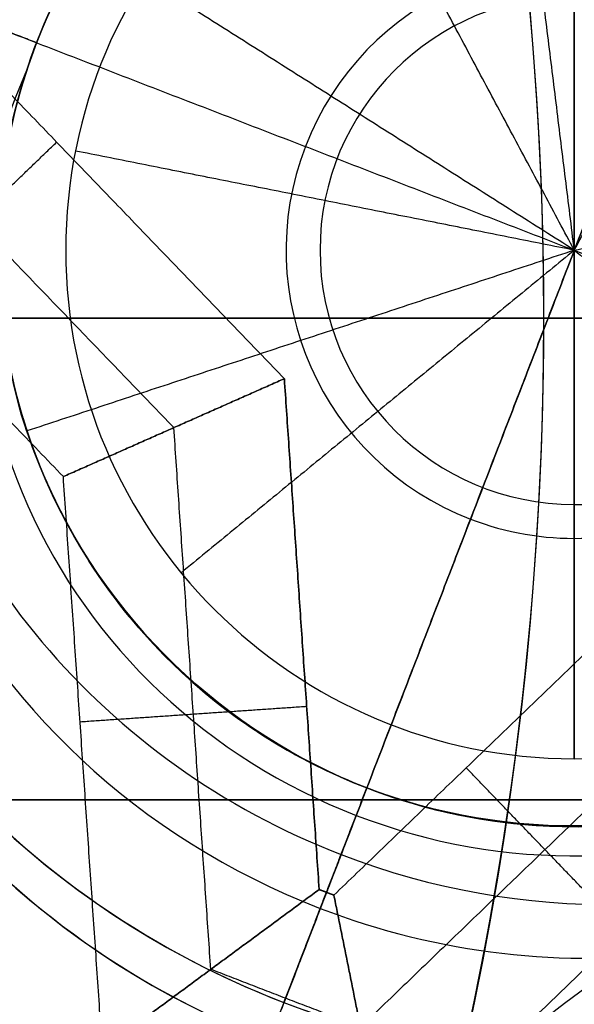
# Model space of a CAD drawing. Header units: millimetres. Extents: x -5.9 to 8.2, y -1.3 to -0.5.
# Tile 87 of 107: x 7.10098 to 7.10916, y -0.8684 to -0.85388. Entities that reach past the tile are written whole.
import ezdxf

# ---------------------------------------------------------------- set-up
doc = ezdxf.new("R2010")
doc.units = ezdxf.units.MM
doc.header["$MEASUREMENT"] = 0
for name, color, linetype, true_color in [('IGES level 1', 7, 'Continuous', 0xffffff), ('IGES level 15', 7, 'Continuous', 0xffffff), ('IGES level 26', 7, 'Continuous', 0xcbd2ef), ('IGES level 3', 7, 'Continuous', 0xffffff), ('IGES level 47', 7, 'Continuous', 0xffffff), ('IGES level 5', 7, 'Continuous', 0xffffff), ('IGES level 55', 7, 'Continuous', 0xffffff), ('IGES level 57', 7, 'Continuous', 0xffffff)]:
    doc.layers.add(name, color=color, linetype=linetype, true_color=true_color)

msp = doc.modelspace()

# ---------------------------------------------------------------- linework, layer by layer
at = {"layer": 'IGES level 1'}
for centre, radius, start, end in [((7.134160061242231, -0.8582795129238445, -10.16994323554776), 0.07600000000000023, 90, 270), ((7.134160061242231, -0.8582795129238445, -10.14974041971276), 0.07599999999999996, 90.0000000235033, 269.9999999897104), ((7.134160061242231, -0.8582795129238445, -10.16994323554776), 0.07600000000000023, 90, 270), ((7.109160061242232, -0.8572795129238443, -10.26994323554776), 0.007500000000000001, 90, 270), ((7.109160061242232, -0.8572795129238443, -10.16994323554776), 0.007500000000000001, 90, 270), ((7.109160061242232, -0.8572795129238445, -10.21994323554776), 0.007499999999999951, 90.00000002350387, 269.9999999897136), ((7.109160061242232, -0.8572795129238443, -10.26994323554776), 0.007500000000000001, 90, 270), ((7.109160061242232, -0.8572795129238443, -10.16994323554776), 0.007500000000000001, 90, 270), ((7.109160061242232, -0.8572795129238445, -10.21994323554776), 0.007499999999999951, 270, 90.00000002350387), ((7.109160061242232, -0.8572795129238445, -10.27219646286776), 0.003750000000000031, 90.00000002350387, 270), ((7.109160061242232, -0.8572795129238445, -10.27219646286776), 0.003750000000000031, 270, 90.00000002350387)]:
    msp.add_arc(centre, radius, start, end, dxfattribs=at)
for knots in [[3, 3, 3, 3, 3.124999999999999, 3.124999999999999, 3.249999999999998, 3.249999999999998, 3.374999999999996, 3.374999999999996, 3.499999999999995, 3.499999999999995, 3.624999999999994, 3.624999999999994, 3.749999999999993, 3.749999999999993, 4, 4, 4, 4], [0, 0, 0, 0, 0.124999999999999, 0.124999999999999, 0.249999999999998, 0.249999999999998, 0.374999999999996, 0.374999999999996, 0.499999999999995, 0.499999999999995, 0.624999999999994, 0.624999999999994, 0.749999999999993, 0.749999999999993, 1, 1, 1, 1]]:
    msp.add_open_spline([(7.134160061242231, -0.9342795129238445, -10.14494593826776), (7.124017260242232, -0.9342795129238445, -10.14494593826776), (7.114078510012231, -0.9322493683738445, -10.14407996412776), (7.095730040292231, -0.9245964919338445, -10.14121392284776), (7.087371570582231, -0.9189680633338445, -10.13923729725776), (7.073493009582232, -0.9050958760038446, -10.13536655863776), (7.067846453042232, -0.8967026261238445, -10.13345205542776), (7.060220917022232, -0.8784496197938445, -10.13074914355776), (7.058171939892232, -0.8683908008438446, -10.12994774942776), (7.058148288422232, -0.8483475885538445, -10.12993876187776), (7.060135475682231, -0.8383511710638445, -10.13071814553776), (7.067848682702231, -0.8198142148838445, -10.13345355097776), (7.073446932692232, -0.8115141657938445, -10.13535306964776), (7.094345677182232, -0.7906101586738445, -10.14118365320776), (7.113870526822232, -0.7822795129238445, -10.14494593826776), (7.134160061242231, -0.7822795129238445, -10.14494593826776)], degree=3, knots=knots, dxfattribs=at)
for points in [[(7.109160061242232, -0.8497795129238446, -10.26994323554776), (7.109160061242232, -0.8535295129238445, -10.27219646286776), (7.109160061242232, -0.8572795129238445, -10.27444969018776)], [(7.109160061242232, -0.8572795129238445, -10.27444969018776), (7.109160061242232, -0.8535295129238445, -10.27219646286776), (7.109160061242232, -0.8497795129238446, -10.26994323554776)], [(7.109160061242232, -0.8572795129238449, -10.27444969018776), (7.107392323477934, -0.85397230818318, -10.27219646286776), (7.105624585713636, -0.8506651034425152, -10.26994323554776)], [(7.109160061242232, -0.8572795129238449, -10.27444969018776), (7.110927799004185, -0.8539723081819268, -10.27219646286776), (7.112695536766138, -0.8506651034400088, -10.26994323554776)], [(7.101804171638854, -0.8558163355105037, -10.26994323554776), (7.101804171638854, -0.8558163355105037, -10.21994323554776), (7.101804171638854, -0.8558163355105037, -10.16994323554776)], [(7.109160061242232, -0.8572795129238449, -10.27444969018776), (7.105482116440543, -0.8565479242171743, -10.27219646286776), (7.101804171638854, -0.8558163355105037, -10.26994323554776)], [(7.109160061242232, -0.857279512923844, -10.27444969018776), (7.112838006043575, -0.8565479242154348, -10.27219646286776), (7.116515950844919, -0.8558163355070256, -10.26994323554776)], [(7.109160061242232, -0.8572795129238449, -10.27444969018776), (7.106261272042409, -0.859658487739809, -10.27219646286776), (7.103362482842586, -0.8620374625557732, -10.26994323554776)], [(7.109160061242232, -0.8572795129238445, -10.27444969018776), (7.109160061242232, -0.8610295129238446, -10.27219646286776), (7.109160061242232, -0.8647795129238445, -10.26994323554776)], [(7.109160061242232, -0.8647795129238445, -10.26994323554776), (7.109160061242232, -0.8610295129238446, -10.27219646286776), (7.109160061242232, -0.8572795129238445, -10.27444969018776)], [(7.109160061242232, -0.8572795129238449, -10.27444969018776), (7.112058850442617, -0.8596584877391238, -10.27219646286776), (7.114957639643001, -0.8620374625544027, -10.26994323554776)], [(6.724160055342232, -0.8582795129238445, -10.34494323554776), (6.964160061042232, -0.8582795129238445, -10.34494323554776), (7.204160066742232, -0.8582795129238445, -10.34494323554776)], [(7.058160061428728, -0.8582795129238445, -10.16994323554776), (7.079942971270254, -0.8582795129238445, -10.16994323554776), (7.101725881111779, -0.8582795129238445, -10.16994323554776)], [(7.103362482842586, -0.8620374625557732, -10.26994323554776), (7.103362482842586, -0.8620374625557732, -10.21994323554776), (7.103362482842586, -0.8620374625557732, -10.16994323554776)], [(7.109160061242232, -0.8647795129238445, -10.26994323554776), (7.109160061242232, -0.8647795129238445, -10.21994323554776), (7.109160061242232, -0.8647795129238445, -10.16994323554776)], [(7.109160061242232, -0.8647795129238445, -10.16994323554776), (7.109160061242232, -0.8647795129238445, -10.21994323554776), (7.109160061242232, -0.8647795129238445, -10.26994323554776)]]:
    msp.add_open_spline(points, degree=2, dxfattribs=at)
at = {"layer": 'IGES level 15'}
for centre, radius, start, end in [((7.134160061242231, -0.8582795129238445, -10.15494323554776), 0.07299999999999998, 89.9999999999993, 269.9999999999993), ((7.134160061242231, -0.8582795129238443, -10.16994323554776), 0.07299999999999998, 90.00000000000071, 270.0000000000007), ((7.134160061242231, -0.8582795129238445, -10.16244323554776), 0.07300000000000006, 90, 270.0000000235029), ((7.134160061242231, -0.8582795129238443, -10.16994323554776), 0.07299999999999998, 90.00000000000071, 270.0000000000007), ((7.134160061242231, -0.8582795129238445, -10.15494323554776), 0.07299999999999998, 90.00000000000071, 270.0000000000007), ((7.109160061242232, -0.8578631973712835, -10.1549432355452), 0.03150000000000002, 90, 270), ((7.109160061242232, -0.8578631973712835, -10.1549432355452), 0.03150000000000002, 90, 270), ((7.109160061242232, -0.8578631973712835, -10.1549432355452), 0.03150000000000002, 270, 90), ((7.109160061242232, -0.8578631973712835, -10.1549432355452), 0.03150000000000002, 270, 90), ((7.109160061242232, -0.8578631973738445, -10.16219323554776), 0.02424999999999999, 90, 270.0000000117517), ((7.109160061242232, -0.8578631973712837, -10.1699432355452), 0.01700000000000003, 90, 270), ((7.109160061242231, -0.8578631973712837, -10.1694432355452), 0.01700000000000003, 90, 270), ((7.109160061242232, -0.8578631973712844, -10.16994323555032), 0.01700000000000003, 90, 270), ((7.109160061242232, -0.8578631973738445, -10.16969323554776), 0.01700000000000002, 90, 270.0000000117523), ((7.109160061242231, -0.8578631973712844, -10.16944323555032), 0.01700000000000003, 90, 270), ((7.109160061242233, -0.857863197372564, -10.16944323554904), 0.0169999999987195, 270, 90.00000000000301), ((7.109160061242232, -0.857863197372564, -10.16994323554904), 0.0169999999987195, 270, 90), ((7.109160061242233, -0.8578631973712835, -10.1694432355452), 0.01700000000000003, 270, 90), ((7.109160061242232, -0.8578631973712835, -10.1699432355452), 0.01700000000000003, 270, 90)]:
    msp.add_arc(centre, radius, start, end, dxfattribs=at)
at = {"layer": 'IGES level 26'}
for centre, radius, start, end in [((7.109160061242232, -0.8572795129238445, -10.15494323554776), 0.02350000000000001, 68.90064145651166, 248.9006414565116), ((7.109160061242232, -0.8572795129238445, -10.15494323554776), 0.0235, 68.90064145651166, 248.9006414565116), ((7.109160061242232, -0.8572795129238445, -10.15894323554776), 0.02350000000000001, 68.90064145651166, 248.9006414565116), ((7.109160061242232, -0.8572795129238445, -10.15694323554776), 0.02350000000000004, 68.90064148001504, 248.9006414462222), ((7.109160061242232, -0.8572795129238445, -10.15894323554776), 0.0235, 68.90064145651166, 248.9006414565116), ((7.109160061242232, -0.8572795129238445, -10.15894323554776), 0.0235, 248.9006414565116, 68.90064145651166), ((7.109160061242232, -0.8572795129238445, -10.15894323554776), 0.0235, 248.9006414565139, 68.90064145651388), ((7.109160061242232, -0.8572795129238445, -10.15494323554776), 0.0235, 248.9006414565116, 68.90064145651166), ((7.109160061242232, -0.8572795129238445, -10.15694323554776), 0.02350000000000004, 248.9006414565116, 68.90064148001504), ((7.109160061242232, -0.8572795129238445, -10.15494323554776), 0.0235, 248.9006414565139, 68.90064145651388), ((7.109160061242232, -0.8572795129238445, -10.16444323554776), 0.01800000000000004, 68.90064148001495, 248.9006414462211), ((7.109160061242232, -0.8572795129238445, -10.16444323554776), 0.01800000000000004, 248.9006414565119, 68.90064148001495), ((7.109160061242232, -0.8572795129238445, -10.16994323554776), 0.0125, 68.90064145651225, 248.9006414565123), ((7.109160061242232, -0.8572795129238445, -10.16994323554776), 0.0125, 68.90064145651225, 248.9006414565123), ((7.109160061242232, -0.8572795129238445, -10.19494323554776), 0.0125, 68.90064145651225, 248.9006414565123), ((7.109160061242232, -0.8572795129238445, -10.18244323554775), 0.01250000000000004, 68.90064148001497, 248.9006414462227), ((7.109160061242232, -0.8572795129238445, -10.19494323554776), 0.0125, 68.90064145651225, 248.9006414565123), ((7.109160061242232, -0.8572795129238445, -10.19494323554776), 0.0125, 248.9006414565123, 68.90064145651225), ((7.109160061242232, -0.8572795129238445, -10.16994323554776), 0.0125, 248.9006414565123, 68.90064145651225), ((7.109160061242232, -0.8572795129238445, -10.18244323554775), 0.01250000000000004, 248.9006414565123, 68.90064148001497), ((7.109160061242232, -0.8572795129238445, -10.16994323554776), 0.0125, 248.9006414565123, 68.90064145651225), ((7.109160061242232, -0.8572795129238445, -10.19494323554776), 0.0125, 248.9006414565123, 68.90064145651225), ((7.109160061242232, -0.8572795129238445, -10.22994323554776), 0.008500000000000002, 68.90064145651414, 248.9006414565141), ((7.109160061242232, -0.8572795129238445, -10.21694323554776), 0.008499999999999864, 68.90064148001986, 248.900641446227), ((7.109160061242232, -0.8572795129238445, -10.20594323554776), 0.008499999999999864, 68.90064148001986, 248.900641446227), ((7.109160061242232, -0.8572795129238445, -10.19494323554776), 0.008500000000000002, 68.90064145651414, 248.9006414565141), ((7.109160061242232, -0.8572795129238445, -10.19494323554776), 0.0085, 68.90064145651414, 248.9006414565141), ((7.109160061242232, -0.8572795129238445, -10.22994323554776), 0.0085, 68.90064145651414, 248.9006414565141), ((7.109160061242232, -0.8572795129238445, -10.19763914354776), 0.008499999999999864, 68.90064148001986, 157.4717429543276), ((7.109160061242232, -0.8572795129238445, -10.22994323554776), 0.0085, 248.9006414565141, 68.90064145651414), ((7.109160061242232, -0.8572795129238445, -10.19494323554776), 0.0085, 248.9006414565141, 68.90064145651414), ((7.109160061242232, -0.8572795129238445, -10.20594323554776), 0.008499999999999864, 248.9006414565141, 68.90064147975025), ((7.109160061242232, -0.8572795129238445, -10.21694323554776), 0.008499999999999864, 248.9006414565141, 68.90064147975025), ((7.109160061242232, -0.8572795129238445, -10.22994323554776), 0.0085, 248.9006414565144, 68.9006414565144), ((7.109160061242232, -0.8572795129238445, -10.19494323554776), 0.0085, 248.9006414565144, 68.9006414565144), ((7.109160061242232, -0.8572795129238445, -10.22624132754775), 0.008499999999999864, 131.1870772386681, 248.900641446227), ((7.109160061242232, -0.8572795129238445, -10.24244323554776), 0.004250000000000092, 68.90064148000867, 248.9006414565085), ((7.109160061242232, -0.8572795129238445, -10.22624132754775), 0.008499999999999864, 248.9006414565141, 8.283877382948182), ((7.109160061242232, -0.8572795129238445, -10.24244323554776), 0.004250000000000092, 248.9006414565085, 338.9006414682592)]:
    msp.add_arc(centre, radius, start, end, dxfattribs=at)
at = {"layer": 'IGES level 26', "extrusion": (0.1108111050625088, 0.2871832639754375, 0.9514445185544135)}
for centre in [(-6.941153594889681, -4.813870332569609, -9.163578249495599), (-6.941153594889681, -4.817256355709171, -9.174044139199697), (-6.941153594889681, -4.820642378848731, -9.184510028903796)]:
    msp.add_arc(centre, 0.0125, 270.0000000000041, 90, dxfattribs=at)
at = {"layer": 'IGES level 26', "extrusion": (0.1108111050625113, 0.2871832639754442, 0.9514445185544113)}
for centre, radius, start, end in [((-6.941153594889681, -4.8206423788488, -9.184510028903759), 0.0125, 270, 90.00000000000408), ((-6.941153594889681, -4.817256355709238, -9.174044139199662), 0.0125, 270, 90.00000000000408), ((-6.941153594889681, -4.813870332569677, -9.163578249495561), 0.0125, 270, 90.00000000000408), ((-6.941153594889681, -4.813870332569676, -9.163578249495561), 0.01250000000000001, 90.00000000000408, 270), ((-6.941153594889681, -4.817256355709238, -9.174044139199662), 0.01250000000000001, 90.00000000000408, 270), ((-6.941153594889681, -4.8206423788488, -9.184510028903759), 0.01250000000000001, 90.00000000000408, 270)]:
    msp.add_arc(centre, radius, start, end, dxfattribs=at)
at = {"layer": 'IGES level 26', "extrusion": (0.1108111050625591, 0.287183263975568, 0.9514445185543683)}
for start, end in [(270.000000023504, 89.99999998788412), (90.00000000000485, 270.0000000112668)]:
    msp.add_arc((-6.941153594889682, -4.820642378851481, -9.185893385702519), 0.01048784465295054, start, end, dxfattribs=at)
at = {"layer": 'IGES level 26', "extrusion": (0.1108111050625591, 0.287183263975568, 0.9514445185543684)}
for start, end in [(270.000000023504, 89.99999998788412), (90.00000000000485, 270.0000000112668)]:
    msp.add_arc((-6.941153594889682, -4.817256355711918, -9.175427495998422), 0.0104878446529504, start, end, dxfattribs=at)
at = {"layer": 'IGES level 26', "extrusion": (0.1108111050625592, 0.287183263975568, 0.9514445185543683)}
for start, end in [(270.000000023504, 89.99999998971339), (90.00000000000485, 270.0000000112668)]:
    msp.add_arc((-6.941153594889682, -4.813870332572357, -9.164961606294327), 0.0104878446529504, start, end, dxfattribs=at)
at = {"layer": 'IGES level 26', "extrusion": (0.110811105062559, 0.287183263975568, 0.9514445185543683)}
for centre, radius, start, end in [((-6.941153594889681, -4.813870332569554, -9.16219489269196), 0.01048784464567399, 269.9999999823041, 90), ((-6.941153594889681, -4.817256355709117, -9.172660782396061), 0.0104878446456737, 269.9999999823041, 90), ((-6.941153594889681, -4.82064237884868, -9.183126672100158), 0.01048784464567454, 269.9999999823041, 90), ((-6.941153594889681, -4.82064237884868, -9.183126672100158), 0.01048784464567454, 90.00000001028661, 269.999999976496), ((-6.941153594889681, -4.817256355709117, -9.172660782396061), 0.0104878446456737, 90.00000001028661, 269.999999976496), ((-6.941153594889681, -4.813870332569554, -9.16219489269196), 0.01048784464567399, 90.00000001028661, 269.999999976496)]:
    msp.add_arc(centre, radius, start, end, dxfattribs=at)
at = {"layer": 'IGES level 26', "extrusion": (0.1108111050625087, 0.2871832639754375, 0.9514445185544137)}
for centre in [(-6.94115359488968, -4.820642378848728, -9.184510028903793), (-6.94115359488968, -4.817256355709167, -9.174044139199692), (-6.94115359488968, -4.813870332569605, -9.163578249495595)]:
    msp.add_arc(centre, 0.0125, 90, 270.0000000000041, dxfattribs=at)
at = {"layer": 'IGES level 26', "extrusion": (0.1108111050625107, 0.2871832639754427, 0.9514445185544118)}
msp.add_arc((-6.941153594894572, -4.820642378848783, -9.187260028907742), 0.008500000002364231, 357.0747289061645, 90, dxfattribs=at)
at = {"layer": 'IGES level 26', "extrusion": (0.1108111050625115, 0.2871832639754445, 0.951444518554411)}
for centre, start in [((-6.94115359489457, -4.817256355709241, -9.176794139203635), 357.0747289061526), ((-6.94115359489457, -4.81387033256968, -9.166328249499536), 357.0747289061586)]:
    msp.add_arc(centre, 0.008500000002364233, start, 90, dxfattribs=at)
at = {"layer": 'IGES level 26', "extrusion": (0.1108104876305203, 0.2871816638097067, 0.9514450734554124)}
msp.add_arc((-6.941153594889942, -4.820625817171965, -9.187268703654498), 0.00850000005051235, 357.0747427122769, 89.99999998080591, dxfattribs=at)
at = {"layer": 'IGES level 26', "extrusion": (0.1108104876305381, 0.2871816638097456, 0.9514450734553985)}
msp.add_arc((-6.941153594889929, -4.817239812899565, -9.176802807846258), 0.008500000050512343, 357.0747427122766, 89.99999998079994, dxfattribs=at)
at = {"layer": 'IGES level 26', "extrusion": (0.1108104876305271, 0.2871816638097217, 0.951445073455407)}
msp.add_arc((-6.94115359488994, -4.813853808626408, -9.166336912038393), 0.008500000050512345, 357.0747427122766, 89.99999998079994, dxfattribs=at)
at = {"layer": 'IGES level 26', "extrusion": (0.1108104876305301, 0.2871816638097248, 0.9514450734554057)}
msp.add_arc((-6.941153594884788, -4.813853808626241, -9.166336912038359), 0.008500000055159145, 90, 182.9252572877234, dxfattribs=at)
at = {"layer": 'IGES level 26', "extrusion": (0.1108104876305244, 0.2871816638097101, 0.951445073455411)}
msp.add_arc((-6.941153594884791, -4.81723981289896, -9.17680280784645), 0.008500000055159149, 90, 182.9252572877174, dxfattribs=at)
at = {"layer": 'IGES level 26', "extrusion": (0.1108104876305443, 0.2871816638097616, 0.9514450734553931)}
msp.add_arc((-6.941153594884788, -4.820625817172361, -9.187268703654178), 0.008500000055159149, 90, 182.9252572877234, dxfattribs=at)
at = {"layer": 'IGES level 26', "extrusion": (0.1108111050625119, 0.2871832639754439, 0.9514445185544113)}
msp.add_arc((-6.941153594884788, -4.82064237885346, -9.18726002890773), 0.008500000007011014, 90.00000006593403, 182.9252711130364, dxfattribs=at)
at = {"layer": 'IGES level 26', "extrusion": (0.1108111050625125, 0.2871832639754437, 0.9514445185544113)}
msp.add_arc((-6.941153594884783, -4.817256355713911, -9.176794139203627), 0.008500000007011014, 90.00000006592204, 182.9252711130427, dxfattribs=at)
at = {"layer": 'IGES level 26', "extrusion": (0.1108111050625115, 0.287183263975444, 0.9514445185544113)}
msp.add_arc((-6.941153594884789, -4.813870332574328, -9.166328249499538), 0.008500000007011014, 90.00000006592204, 182.925271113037, dxfattribs=at)
at = {"layer": 'IGES level 26'}
for points in [[(7.11281415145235, -0.8478094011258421, -10.16744323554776), (7.109160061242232, -0.8572795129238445, -10.16744323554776), (7.105505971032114, -0.8667496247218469, -10.16744323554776)], [(7.109160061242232, -0.8572795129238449, -10.25494323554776), (7.108640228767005, -0.853061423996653, -10.24244323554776), (7.108120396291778, -0.8488433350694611, -10.22994323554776)], [(7.109160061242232, -0.8572795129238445, -10.25494323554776), (7.110690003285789, -0.8533144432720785, -10.24244323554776), (7.112219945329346, -0.8493493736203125, -10.22994323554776)], [(7.112219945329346, -0.8493493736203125, -10.22994323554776), (7.110690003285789, -0.8533144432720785, -10.24244323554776), (7.109160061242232, -0.8572795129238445, -10.25494323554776)], [(7.101229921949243, -0.854219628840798, -10.19494323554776), (7.099364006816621, -0.8534996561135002, -10.19494323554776), (7.097498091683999, -0.8527796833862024, -10.19494323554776)], [(7.109160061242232, -0.8572795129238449, -10.25494323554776), (7.1055696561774, -0.8550054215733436, -10.24244323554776), (7.101979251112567, -0.8527313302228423, -10.22994323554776)], [(7.09968994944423, -0.8536254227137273, -10.16744323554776), (7.109160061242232, -0.8572795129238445, -10.16744323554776), (7.118630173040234, -0.8609336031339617, -10.16744323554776)], [(7.09964811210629, -0.8537338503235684, -10.16744323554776), (7.102266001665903, -0.856454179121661, -10.16744323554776), (7.104883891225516, -0.8591745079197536, -10.16744323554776)], [(7.104883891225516, -0.8591745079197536, -10.16744323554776), (7.102266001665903, -0.856454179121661, -10.16744323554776), (7.09964811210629, -0.8537338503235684, -10.16744323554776)], [(7.103254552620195, -0.859896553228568, -10.16119323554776), (7.100478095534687, -0.8570114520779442, -10.16119323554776), (7.097701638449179, -0.8541263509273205, -10.16119323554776)], [(7.101625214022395, -0.8606185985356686, -10.15494323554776), (7.098690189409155, -0.8575687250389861, -10.15494323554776), (7.095755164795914, -0.8545188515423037, -10.15494323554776)], [(7.101625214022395, -0.8606185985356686, -10.15494323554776), (7.098690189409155, -0.8575687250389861, -10.15494323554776), (7.095755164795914, -0.8545188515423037, -10.15494323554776)], [(7.099112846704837, -0.8580079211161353, -10.15494323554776), (7.100319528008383, -0.8568466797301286, -10.16119323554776), (7.101526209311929, -0.8556854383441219, -10.16744323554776)], [(7.109160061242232, -0.8572795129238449, -10.25494323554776), (7.105124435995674, -0.8586122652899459, -10.24244323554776), (7.101088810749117, -0.859945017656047, -10.22994323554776)], [(7.106100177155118, -0.8652096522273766, -10.22994323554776), (7.107630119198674, -0.8612445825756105, -10.24244323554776), (7.109160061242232, -0.8572795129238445, -10.25494323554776)], [(7.109160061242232, -0.8572795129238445, -10.25494323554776), (7.107630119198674, -0.8612445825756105, -10.24244323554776), (7.106100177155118, -0.8652096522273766, -10.22994323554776)], [(7.104883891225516, -0.8591745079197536, -10.16744323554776), (7.103254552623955, -0.8598965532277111, -10.16119323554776), (7.101625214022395, -0.8606185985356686, -10.15494323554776)], [(7.101625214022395, -0.8606185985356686, -10.15494323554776), (7.103254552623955, -0.8598965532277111, -10.16119323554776), (7.104883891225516, -0.8591745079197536, -10.16744323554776)], [(7.104883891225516, -0.8591745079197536, -10.16744323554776), (7.105140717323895, -0.86294114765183, -10.16744323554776), (7.105397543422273, -0.8667077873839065, -10.16744323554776)], [(7.105397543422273, -0.8667077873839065, -10.16744323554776), (7.105140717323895, -0.86294114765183, -10.16744323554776), (7.104883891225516, -0.8591745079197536, -10.16744323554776)], [(7.101088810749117, -0.859945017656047, -10.22994323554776), (7.101088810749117, -0.859945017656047, -10.22676626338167), (7.101088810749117, -0.859945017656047, -10.22358929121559)], [(7.101088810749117, -0.859945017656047, -10.2182997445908), (7.101088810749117, -0.859945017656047, -10.21544451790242), (7.101088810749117, -0.859945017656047, -10.21258929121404)], [(7.101088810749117, -0.859945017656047, -10.2072997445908), (7.101088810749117, -0.859945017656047, -10.20444451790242), (7.101088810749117, -0.859945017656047, -10.20158929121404)], [(7.101088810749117, -0.859945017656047, -10.1962997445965), (7.101088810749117, -0.859945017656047, -10.19562149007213), (7.101088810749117, -0.859945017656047, -10.19494323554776)], [(7.103799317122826, -0.8678861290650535, -10.16119323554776), (7.103526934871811, -0.863891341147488, -10.16119323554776), (7.103254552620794, -0.8598965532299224, -10.16119323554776)], [(7.102201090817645, -0.8690644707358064, -10.15494323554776), (7.101913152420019, -0.8648415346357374, -10.15494323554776), (7.101625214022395, -0.8606185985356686, -10.15494323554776)], [(7.102201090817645, -0.8690644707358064, -10.15494323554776), (7.101913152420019, -0.8648415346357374, -10.15494323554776), (7.101625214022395, -0.8606185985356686, -10.15494323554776)], [(7.105614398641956, -0.8667914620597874, -10.16744323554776), (7.108334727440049, -0.8641735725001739, -10.16744323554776), (7.111055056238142, -0.8615556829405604, -10.16744323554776)], [(7.111055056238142, -0.8615556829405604, -10.16744323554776), (7.108334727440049, -0.8641735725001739, -10.16744323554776), (7.105614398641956, -0.8667914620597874, -10.16744323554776)], [(7.111777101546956, -0.8631850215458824, -10.16119323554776), (7.108892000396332, -0.8659614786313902, -10.16119323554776), (7.106006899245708, -0.868737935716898, -10.16119323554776)], [(7.101871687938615, -0.8642334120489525, -10.15494323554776), (7.103542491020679, -0.8641194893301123, -10.16119323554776), (7.105213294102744, -0.8640055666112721, -10.16744323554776)], [(7.112499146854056, -0.8648143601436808, -10.15494323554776), (7.109449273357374, -0.8677493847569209, -10.15494323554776), (7.106399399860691, -0.870684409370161, -10.15494323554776)], [(7.112499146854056, -0.8648143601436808, -10.15494323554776), (7.109449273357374, -0.8677493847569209, -10.15494323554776), (7.106399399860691, -0.870684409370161, -10.15494323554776)], [(7.109888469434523, -0.8673267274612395, -10.15494323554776), (7.108727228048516, -0.8661200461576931, -10.16119323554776), (7.107565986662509, -0.8649133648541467, -10.16744323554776)], [(7.106100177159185, -0.8652096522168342, -10.19494323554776), (7.105380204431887, -0.8670755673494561, -10.19494323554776), (7.104660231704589, -0.868941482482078, -10.19494323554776)], [(7.104878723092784, -0.8683752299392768, -10.19659548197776), (7.105489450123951, -0.8667924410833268, -10.19609035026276), (7.106100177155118, -0.8652096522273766, -10.19558521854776)], [(7.104878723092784, -0.8683752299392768, -10.20759548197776), (7.105489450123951, -0.8667924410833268, -10.20709035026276), (7.106100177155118, -0.8652096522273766, -10.20658521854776)], [(7.104878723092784, -0.8683752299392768, -10.21859548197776), (7.105489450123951, -0.8667924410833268, -10.21809035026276), (7.106100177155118, -0.8652096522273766, -10.21758521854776)], [(7.106100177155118, -0.8652096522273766, -10.21758521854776), (7.105489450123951, -0.8667924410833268, -10.21809035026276), (7.104878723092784, -0.8683752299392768, -10.21859548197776)], [(7.106100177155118, -0.8652096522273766, -10.20658521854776), (7.105489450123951, -0.8667924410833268, -10.20709035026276), (7.104878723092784, -0.8683752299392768, -10.20759548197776)], [(7.106100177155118, -0.8652096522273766, -10.19558521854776), (7.105489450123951, -0.8667924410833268, -10.19609035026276), (7.104878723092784, -0.8683752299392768, -10.19659548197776)], [(7.106100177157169, -0.8652096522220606, -10.22258357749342), (7.106022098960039, -0.8654120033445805, -10.22251340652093), (7.105944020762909, -0.8656143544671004, -10.22244323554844)], [(7.106100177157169, -0.8652096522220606, -10.21158357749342), (7.106022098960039, -0.8654120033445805, -10.21151340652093), (7.105944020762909, -0.8656143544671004, -10.21144323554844)], [(7.106100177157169, -0.8652096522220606, -10.20058357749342), (7.106022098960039, -0.8654120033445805, -10.20051340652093), (7.105944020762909, -0.8656143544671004, -10.20044323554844)], [(7.106100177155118, -0.8652096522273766, -10.19494323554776), (7.106100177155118, -0.8652096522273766, -10.19526422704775), (7.106100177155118, -0.8652096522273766, -10.19558521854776)], [(7.106100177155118, -0.8652096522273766, -10.20058357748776), (7.106100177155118, -0.8652096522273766, -10.20358439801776), (7.106100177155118, -0.8652096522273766, -10.20658521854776)], [(7.106100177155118, -0.8652096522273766, -10.21158357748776), (7.106100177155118, -0.8652096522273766, -10.21458439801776), (7.106100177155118, -0.8652096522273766, -10.21758521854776)], [(7.106100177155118, -0.8652096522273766, -10.22258357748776), (7.106100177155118, -0.8652096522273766, -10.22626340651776), (7.106100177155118, -0.8652096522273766, -10.22994323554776)], [(7.106100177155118, -0.8652096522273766, -10.22258357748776), (7.106100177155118, -0.8652096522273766, -10.22626340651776), (7.106100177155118, -0.8652096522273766, -10.22994323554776)], [(7.106100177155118, -0.8652096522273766, -10.21158357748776), (7.106100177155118, -0.8652096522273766, -10.21458439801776), (7.106100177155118, -0.8652096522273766, -10.21758521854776)], [(7.106100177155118, -0.8652096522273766, -10.20058357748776), (7.106100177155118, -0.8652096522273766, -10.20358439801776), (7.106100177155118, -0.8652096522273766, -10.20658521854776)], [(7.106100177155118, -0.8652096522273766, -10.19558521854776), (7.106100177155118, -0.8652096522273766, -10.19526422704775), (7.106100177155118, -0.8652096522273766, -10.19494323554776)], [(7.104878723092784, -0.8683752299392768, -10.19659548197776), (7.105411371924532, -0.8669947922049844, -10.1985193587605), (7.105944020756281, -0.865614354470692, -10.20044323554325)], [(7.104878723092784, -0.8683752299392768, -10.20759548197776), (7.105411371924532, -0.8669947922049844, -10.2095193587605), (7.105944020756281, -0.865614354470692, -10.21144323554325)], [(7.104878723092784, -0.8683752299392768, -10.21859548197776), (7.105411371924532, -0.8669947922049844, -10.2205193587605), (7.105944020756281, -0.865614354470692, -10.22244323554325)], [(7.105944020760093, -0.8656143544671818, -10.22244323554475), (7.105411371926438, -0.8669947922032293, -10.22051935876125), (7.104878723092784, -0.8683752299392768, -10.21859548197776)], [(7.105944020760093, -0.8656143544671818, -10.21144323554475), (7.105411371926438, -0.8669947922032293, -10.20951935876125), (7.104878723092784, -0.8683752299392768, -10.20759548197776)], [(7.105944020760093, -0.8656143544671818, -10.20044323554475), (7.105411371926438, -0.8669947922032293, -10.19851935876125), (7.104878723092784, -0.8683752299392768, -10.19659548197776)], [(7.105397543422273, -0.8667077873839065, -10.16744323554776), (7.103799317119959, -0.8678861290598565, -10.16119323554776), (7.102201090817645, -0.8690644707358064, -10.15494323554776)], [(7.102201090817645, -0.8690644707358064, -10.15494323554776), (7.103799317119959, -0.8678861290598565, -10.16119323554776), (7.105397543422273, -0.8667077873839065, -10.16744323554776)], [(7.104300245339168, -0.8698744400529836, -10.15494323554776), (7.104903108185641, -0.8683120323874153, -10.16119323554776), (7.105505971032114, -0.8667496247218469, -10.16744323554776)], [(7.105397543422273, -0.8667077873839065, -10.16744323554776), (7.105505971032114, -0.8667496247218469, -10.16744323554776), (7.105614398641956, -0.8667914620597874, -10.16744323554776)], [(7.105614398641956, -0.8667914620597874, -10.16744323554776), (7.105505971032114, -0.8667496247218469, -10.16744323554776), (7.105397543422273, -0.8667077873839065, -10.16744323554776)], [(7.105614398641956, -0.8667914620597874, -10.16744323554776), (7.106006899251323, -0.8687379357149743, -10.16119323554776), (7.106399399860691, -0.870684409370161, -10.15494323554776)], [(7.106399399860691, -0.870684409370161, -10.15494323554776), (7.106006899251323, -0.8687379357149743, -10.16119323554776), (7.105614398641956, -0.8667914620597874, -10.16744323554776)], [(7.106006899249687, -0.8687379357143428, -10.16119323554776), (7.104903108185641, -0.8683120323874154, -10.16119323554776), (7.103799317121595, -0.8678861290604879, -10.16119323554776)]]:
    msp.add_open_spline(points, degree=2, dxfattribs=at)
for points, knots in [([(7.112219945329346, -0.8493493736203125, -10.22730125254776), (7.110169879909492, -0.8485583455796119, -10.22730122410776), (7.107663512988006, -0.8485661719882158, -10.22709661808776), (7.104925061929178, -0.8498846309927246, -10.22658513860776), (7.104685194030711, -0.8500356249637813, -10.22653068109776), (7.103869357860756, -0.8506081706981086, -10.22633437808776), (7.103456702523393, -0.8509512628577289, -10.22622304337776), (7.102265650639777, -0.8521787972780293, -10.22584948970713), (7.101529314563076, -0.8532721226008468, -10.22554772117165), (7.101084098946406, -0.8546283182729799, -10.22519323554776)], [6.141592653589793, 6.141592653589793, 6.141592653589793, 6.141592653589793, 6.641592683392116, 6.641592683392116, 6.766592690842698, 6.766592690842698, 6.891592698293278, 6.891592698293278, 7.141592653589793, 7.141592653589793, 7.141592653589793, 7.141592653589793]), ([(7.112219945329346, -0.8493493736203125, -10.21630125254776), (7.110169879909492, -0.8485583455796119, -10.21630122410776), (7.107663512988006, -0.8485661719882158, -10.21609661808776), (7.104925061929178, -0.8498846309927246, -10.21558513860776), (7.104685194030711, -0.8500356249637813, -10.21553068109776), (7.103869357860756, -0.8506081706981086, -10.21533437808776), (7.103456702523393, -0.8509512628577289, -10.21522304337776), (7.102265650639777, -0.8521787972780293, -10.21484948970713), (7.101529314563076, -0.8532721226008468, -10.21454772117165), (7.101084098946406, -0.8546283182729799, -10.21419323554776)], [5, 5, 5, 5, 5.500000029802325, 5.500000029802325, 5.625000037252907, 5.625000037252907, 5.750000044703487, 5.750000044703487, 6, 6, 6, 6]), ([(7.112219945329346, -0.8493493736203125, -10.20530125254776), (7.110169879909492, -0.8485583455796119, -10.20530122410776), (7.107663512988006, -0.8485661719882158, -10.20509661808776), (7.104925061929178, -0.8498846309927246, -10.20458513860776), (7.104685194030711, -0.8500356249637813, -10.20453068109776), (7.103869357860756, -0.8506081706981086, -10.20433437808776), (7.103456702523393, -0.8509512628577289, -10.20422304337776), (7.102265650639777, -0.8521787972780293, -10.20384948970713), (7.101529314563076, -0.8532721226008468, -10.20354772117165), (7.101084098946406, -0.8546283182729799, -10.20319323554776)], [5, 5, 5, 5, 5.500000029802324, 5.500000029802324, 5.625000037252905, 5.625000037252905, 5.750000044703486, 5.750000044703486, 6, 6, 6, 6]), ([(7.112219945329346, -0.8493493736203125, -10.22730125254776), (7.111194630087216, -0.8489537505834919, -10.22730123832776), (7.110062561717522, -0.8487486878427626, -10.22725007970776), (7.108327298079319, -0.8488006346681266, -10.22709662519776), (7.107743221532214, -0.848877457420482, -10.22703268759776), (7.10658977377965, -0.849155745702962, -10.22687924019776), (7.105857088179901, -0.8494358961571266, -10.22675921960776), (7.103935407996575, -0.8503611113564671, -10.22640029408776), (7.101974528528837, -0.8519159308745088, -10.22590222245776), (7.101084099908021, -0.8546283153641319, -10.22519321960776)], [1, 1, 1, 1, 1.250000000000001, 1.250000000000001, 1.375000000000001, 1.375000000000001, 1.500000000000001, 1.500000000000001, 2, 2, 2, 2]), ([(7.112219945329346, -0.8493493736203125, -10.21630125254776), (7.111194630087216, -0.8489537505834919, -10.21630123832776), (7.110062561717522, -0.8487486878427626, -10.21625007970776), (7.108327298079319, -0.8488006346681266, -10.21609662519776), (7.107743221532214, -0.848877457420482, -10.21603268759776), (7.10658977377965, -0.849155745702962, -10.21587924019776), (7.105857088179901, -0.8494358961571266, -10.21575921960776), (7.103935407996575, -0.8503611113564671, -10.21540029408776), (7.101974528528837, -0.8519159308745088, -10.21490222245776), (7.101084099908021, -0.8546283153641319, -10.21419321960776)], [1, 1, 1, 1, 1.25, 1.25, 1.375, 1.375, 1.5, 1.5, 2, 2, 2, 2]), ([(7.112219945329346, -0.8493493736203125, -10.20530125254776), (7.111194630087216, -0.8489537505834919, -10.20530123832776), (7.110062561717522, -0.8487486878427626, -10.20525007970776), (7.108327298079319, -0.8488006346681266, -10.20509662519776), (7.107743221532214, -0.848877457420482, -10.20503268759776), (7.10658977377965, -0.849155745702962, -10.20487924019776), (7.105857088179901, -0.8494358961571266, -10.20475921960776), (7.103935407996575, -0.8503611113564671, -10.20440029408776), (7.101974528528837, -0.8519159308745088, -10.20390222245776), (7.101084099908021, -0.8546283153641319, -10.20319321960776)], [1, 1, 1, 1, 1.25, 1.25, 1.375, 1.375, 1.499999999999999, 1.499999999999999, 2, 2, 2, 2]), ([(7.106100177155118, -0.8652096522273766, -10.19558521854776), (7.10507494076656, -0.8648140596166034, -10.19558521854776), (7.104098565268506, -0.8642056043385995, -10.19563637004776), (7.102847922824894, -0.8630015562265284, -10.19578982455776), (7.102466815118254, -0.8625523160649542, -10.19585376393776), (7.101799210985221, -0.8615713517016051, -10.19600721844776), (7.101444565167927, -0.8608715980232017, -10.19612725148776), (7.100642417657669, -0.858895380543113, -10.1964861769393), (7.100234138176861, -0.8564264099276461, -10.19698424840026), (7.101396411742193, -0.8538189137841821, -10.19769323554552)], [6.763444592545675, 6.763444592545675, 6.763444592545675, 6.763444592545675, 7.013444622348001, 7.013444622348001, 7.138444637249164, 7.138444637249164, 7.263444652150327, 7.263444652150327, 7.763444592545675, 7.763444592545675, 7.763444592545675, 7.763444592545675]), ([(7.106100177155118, -0.8652096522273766, -10.20658521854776), (7.10507494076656, -0.8648140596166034, -10.20658521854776), (7.104098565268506, -0.8642056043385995, -10.20663637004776), (7.102847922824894, -0.8630015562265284, -10.20678982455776), (7.102466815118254, -0.8625523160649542, -10.20685376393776), (7.101799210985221, -0.8615713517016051, -10.20700721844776), (7.101444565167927, -0.8608715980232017, -10.20712725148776), (7.100642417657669, -0.858895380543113, -10.2074861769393), (7.100234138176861, -0.8564264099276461, -10.20798424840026), (7.101396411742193, -0.8538189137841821, -10.20869323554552)], [6.763444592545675, 6.763444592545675, 6.763444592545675, 6.763444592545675, 7.013444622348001, 7.013444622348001, 7.138444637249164, 7.138444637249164, 7.263444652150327, 7.263444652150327, 7.763444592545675, 7.763444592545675, 7.763444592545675, 7.763444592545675]), ([(7.106100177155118, -0.8652096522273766, -10.21758521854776), (7.10507494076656, -0.8648140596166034, -10.21758521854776), (7.104098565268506, -0.8642056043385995, -10.21763637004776), (7.102847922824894, -0.8630015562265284, -10.21778982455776), (7.102466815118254, -0.8625523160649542, -10.21785376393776), (7.101799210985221, -0.8615713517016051, -10.21800721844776), (7.101444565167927, -0.8608715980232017, -10.21812725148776), (7.100642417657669, -0.858895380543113, -10.2184861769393), (7.100234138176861, -0.8564264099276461, -10.21898424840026), (7.101396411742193, -0.8538189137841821, -10.21969323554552)], [6.763444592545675, 6.763444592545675, 6.763444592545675, 6.763444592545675, 7.013444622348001, 7.013444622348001, 7.138444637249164, 7.138444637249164, 7.263444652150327, 7.263444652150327, 7.763444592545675, 7.763444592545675, 7.763444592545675, 7.763444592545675]), ([(7.106100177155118, -0.8652096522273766, -10.21758521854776), (7.104049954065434, -0.8644185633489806, -10.21758521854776), (7.102198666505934, -0.8627294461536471, -10.21778982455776), (7.101055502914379, -0.8599130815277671, -10.21830133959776), (7.100979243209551, -0.8596401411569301, -10.21835578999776), (7.100759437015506, -0.8586679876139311, -10.21855209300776), (7.100684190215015, -0.8581366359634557, -10.21866342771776), (7.100626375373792, -0.8564272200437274, -10.21903698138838), (7.100815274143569, -0.8551226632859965, -10.21933874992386), (7.10139641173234, -0.8538189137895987, -10.21969323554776)], [2, 2, 2, 2, 2.500000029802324, 2.500000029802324, 2.625000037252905, 2.625000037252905, 2.750000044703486, 2.750000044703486, 3, 3, 3, 3]), ([(7.106100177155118, -0.8652096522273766, -10.20658521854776), (7.104049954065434, -0.8644185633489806, -10.20658521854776), (7.102198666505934, -0.8627294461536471, -10.20678982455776), (7.101055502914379, -0.8599130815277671, -10.20730133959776), (7.100979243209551, -0.8596401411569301, -10.20735578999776), (7.100759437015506, -0.8586679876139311, -10.20755209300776), (7.100684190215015, -0.8581366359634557, -10.20766342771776), (7.100626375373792, -0.8564272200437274, -10.20803698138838), (7.100815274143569, -0.8551226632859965, -10.20833874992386), (7.10139641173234, -0.8538189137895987, -10.20869323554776)], [2, 2, 2, 2, 2.500000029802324, 2.500000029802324, 2.625000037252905, 2.625000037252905, 2.750000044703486, 2.750000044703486, 3, 3, 3, 3]), ([(7.10139641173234, -0.8538189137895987, -10.19769323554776), (7.100815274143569, -0.8551226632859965, -10.19733874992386), (7.100626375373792, -0.8564272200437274, -10.19703698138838), (7.100684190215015, -0.8581366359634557, -10.19666342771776), (7.100759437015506, -0.8586679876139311, -10.19655209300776), (7.100979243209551, -0.8596401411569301, -10.19635578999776), (7.101055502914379, -0.8599130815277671, -10.19630133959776), (7.102198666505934, -0.8627294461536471, -10.19578982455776), (7.104049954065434, -0.8644185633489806, -10.19558521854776), (7.106100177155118, -0.8652096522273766, -10.19558521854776)], [2, 2, 2, 2, 2.249999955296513, 2.249999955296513, 2.374999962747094, 2.374999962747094, 2.499999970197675, 2.499999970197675, 3, 3, 3, 3]), ([(7.106100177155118, -0.8652096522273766, -10.19558521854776), (7.107125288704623, -0.8656051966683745, -10.19558521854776), (7.108257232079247, -0.8658103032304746, -10.19563637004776), (7.10999249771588, -0.8657584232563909, -10.19578982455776), (7.110576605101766, -0.8656816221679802, -10.19585376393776), (7.111730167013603, -0.8654033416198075, -10.19600721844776), (7.112463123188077, -0.8651230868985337, -10.19612727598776), (7.114384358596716, -0.8641980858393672, -10.19648607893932), (7.116345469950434, -0.8626434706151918, -10.19698415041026), (7.117236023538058, -0.8599307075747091, -10.19769323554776)], [6.141592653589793, 6.141592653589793, 6.141592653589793, 6.141592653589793, 6.391592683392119, 6.391592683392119, 6.516592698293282, 6.516592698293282, 6.641592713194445, 6.641592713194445, 7.141592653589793, 7.141592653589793, 7.141592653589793, 7.141592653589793]), ([(7.106100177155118, -0.8652096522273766, -10.20658521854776), (7.107125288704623, -0.8656051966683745, -10.20658521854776), (7.108257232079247, -0.8658103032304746, -10.20663637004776), (7.10999249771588, -0.8657584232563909, -10.20678982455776), (7.110576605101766, -0.8656816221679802, -10.20685376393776), (7.111730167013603, -0.8654033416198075, -10.20700721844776), (7.112463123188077, -0.8651230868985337, -10.20712727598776), (7.114384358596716, -0.8641980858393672, -10.20748607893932), (7.116345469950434, -0.8626434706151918, -10.20798415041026), (7.117236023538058, -0.8599307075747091, -10.20869323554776)], [5, 5, 5, 5, 5.250000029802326, 5.250000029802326, 5.375000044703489, 5.375000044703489, 5.500000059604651, 5.500000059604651, 6, 6, 6, 6]), ([(7.106100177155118, -0.8652096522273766, -10.21758521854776), (7.107125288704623, -0.8656051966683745, -10.21758521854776), (7.108257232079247, -0.8658103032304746, -10.21763637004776), (7.10999249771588, -0.8657584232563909, -10.21778982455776), (7.110576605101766, -0.8656816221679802, -10.21785376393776), (7.111730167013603, -0.8654033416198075, -10.21800721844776), (7.112463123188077, -0.8651230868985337, -10.21812727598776), (7.114384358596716, -0.8641980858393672, -10.21848607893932), (7.116345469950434, -0.8626434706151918, -10.21898415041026), (7.117236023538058, -0.8599307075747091, -10.21969323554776)], [5, 5, 5, 5, 5.250000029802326, 5.250000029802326, 5.375000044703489, 5.375000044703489, 5.500000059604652, 5.500000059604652, 6, 6, 6, 6]), ([(7.117236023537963, -0.8599307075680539, -10.21969323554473), (7.116790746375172, -0.8612870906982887, -10.21933870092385), (7.11605429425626, -0.862380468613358, -10.21903690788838), (7.114863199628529, -0.8636079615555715, -10.21866335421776), (7.114450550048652, -0.8639510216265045, -10.21855202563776), (7.113634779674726, -0.864523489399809, -10.21835574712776), (7.113395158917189, -0.8646743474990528, -10.21830133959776), (7.110656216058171, -0.8659930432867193, -10.21778982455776), (7.108150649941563, -0.8660008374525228, -10.21758521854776), (7.106100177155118, -0.8652096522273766, -10.21758521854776)], [2.621851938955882, 2.621851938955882, 2.621851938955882, 2.621851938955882, 2.871851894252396, 2.871851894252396, 2.996851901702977, 2.996851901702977, 3.121851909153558, 3.121851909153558, 3.621851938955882, 3.621851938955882, 3.621851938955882, 3.621851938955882]), ([(7.117236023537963, -0.8599307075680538, -10.20869323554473), (7.116790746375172, -0.8612870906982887, -10.20833870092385), (7.11605429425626, -0.862380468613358, -10.20803690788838), (7.114863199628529, -0.8636079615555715, -10.20766335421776), (7.114450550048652, -0.8639510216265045, -10.20755202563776), (7.113634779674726, -0.864523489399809, -10.20735574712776), (7.113395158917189, -0.8646743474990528, -10.20730133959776), (7.110656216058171, -0.8659930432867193, -10.20678982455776), (7.108150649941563, -0.8660008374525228, -10.20658521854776), (7.106100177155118, -0.8652096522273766, -10.20658521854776)], [2.621851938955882, 2.621851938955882, 2.621851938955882, 2.621851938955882, 2.871851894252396, 2.871851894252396, 2.996851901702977, 2.996851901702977, 3.121851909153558, 3.121851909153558, 3.621851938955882, 3.621851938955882, 3.621851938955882, 3.621851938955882]), ([(7.117236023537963, -0.8599307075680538, -10.19769323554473), (7.116790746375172, -0.8612870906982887, -10.19733870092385), (7.11605429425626, -0.862380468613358, -10.19703690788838), (7.114863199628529, -0.8636079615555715, -10.19666335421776), (7.114450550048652, -0.8639510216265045, -10.19655202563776), (7.113634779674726, -0.864523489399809, -10.19635574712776), (7.113395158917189, -0.8646743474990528, -10.19630133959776), (7.110656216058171, -0.8659930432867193, -10.19578982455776), (7.108150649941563, -0.8660008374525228, -10.19558521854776), (7.106100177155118, -0.8652096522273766, -10.19558521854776)], [2.621851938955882, 2.621851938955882, 2.621851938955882, 2.621851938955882, 2.871851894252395, 2.871851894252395, 2.996851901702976, 2.996851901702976, 3.121851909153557, 3.121851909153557, 3.621851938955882, 3.621851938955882, 3.621851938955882, 3.621851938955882])]:
    msp.add_open_spline(points, degree=3, knots=knots, dxfattribs=at)
for points, weights in [([(7.101084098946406, -0.8546283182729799, -10.22519323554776), (7.099593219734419, -0.8591697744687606, -10.22364880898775), (7.101640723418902, -0.8634889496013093, -10.22258357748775), (7.106100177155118, -0.8652096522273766, -10.22258357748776)], [1, 0.816616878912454, 0.816616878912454, 1]), ([(7.101084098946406, -0.8546283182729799, -10.21419323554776), (7.099593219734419, -0.8591697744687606, -10.21264880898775), (7.101640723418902, -0.8634889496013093, -10.21158357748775), (7.106100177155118, -0.8652096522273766, -10.21158357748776)], [1, 0.816616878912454, 0.816616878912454, 1]), ([(7.101084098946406, -0.8546283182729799, -10.20319323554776), (7.099593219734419, -0.8591697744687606, -10.20164880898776), (7.101640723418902, -0.8634889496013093, -10.20058357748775), (7.106100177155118, -0.8652096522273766, -10.20058357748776)], [1, 0.816616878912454, 0.816616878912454, 1]), ([(7.10108409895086, -0.8546283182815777, -10.2251932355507), (7.099593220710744, -0.859169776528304, -10.22364880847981), (7.101640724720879, -0.8634889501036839, -10.22258357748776), (7.106100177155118, -0.8652096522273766, -10.22258357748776)], [0.9999998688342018, 0.8166168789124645, 0.8166169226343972, 1]), ([(7.10108409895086, -0.8546283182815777, -10.2141932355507), (7.099593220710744, -0.859169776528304, -10.21264880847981), (7.101640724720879, -0.8634889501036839, -10.21158357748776), (7.106100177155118, -0.8652096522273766, -10.21158357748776)], [0.9999998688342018, 0.8166168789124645, 0.8166169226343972, 1]), ([(7.10108409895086, -0.8546283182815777, -10.2031932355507), (7.099593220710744, -0.859169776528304, -10.20164880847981), (7.101640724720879, -0.8634889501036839, -10.20058357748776), (7.106100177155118, -0.8652096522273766, -10.20058357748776)], [0.9999998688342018, 0.8166168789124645, 0.8166169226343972, 1]), ([(7.116923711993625, -0.860740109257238, -10.20319321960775), (7.114977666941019, -0.8651059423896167, -10.20164880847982), (7.110559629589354, -0.8669303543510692, -10.20058357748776), (7.106100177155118, -0.8652096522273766, -10.20058357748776)], [0.9999998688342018, 0.8166168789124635, 0.8166169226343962, 1]), ([(7.116923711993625, -0.860740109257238, -10.21419321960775), (7.114977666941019, -0.8651059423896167, -10.21264880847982), (7.110559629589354, -0.8669303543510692, -10.21158357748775), (7.106100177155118, -0.8652096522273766, -10.21158357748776)], [0.9999998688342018, 0.8166168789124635, 0.8166169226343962, 1]), ([(7.116923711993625, -0.860740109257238, -10.22519321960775), (7.114977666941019, -0.8651059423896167, -10.22364880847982), (7.110559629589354, -0.8669303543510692, -10.22258357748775), (7.106100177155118, -0.8652096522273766, -10.22258357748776)], [0.9999998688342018, 0.8166168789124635, 0.8166169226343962, 1]), ([(7.106100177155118, -0.8652096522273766, -10.22258357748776), (7.110559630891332, -0.8669303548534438, -10.22258357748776), (7.114977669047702, -0.8651059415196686, -10.22364880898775), (7.116923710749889, -0.8607401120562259, -10.22519323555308)], [1, 0.816616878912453, 0.816616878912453, 1]), ([(7.106100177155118, -0.8652096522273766, -10.21158357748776), (7.110559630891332, -0.8669303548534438, -10.21158357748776), (7.114977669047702, -0.8651059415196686, -10.21264880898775), (7.116923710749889, -0.8607401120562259, -10.21419323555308)], [1, 0.816616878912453, 0.816616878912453, 1]), ([(7.106100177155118, -0.8652096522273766, -10.20058357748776), (7.110559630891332, -0.8669303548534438, -10.20058357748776), (7.114977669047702, -0.8651059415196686, -10.20164880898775), (7.116923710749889, -0.8607401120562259, -10.20319323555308)], [1, 0.816616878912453, 0.816616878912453, 1])]:
    msp.add_rational_spline(points, weights, degree=3, dxfattribs=at)
at = {"layer": 'IGES level 3'}
for points in [[(6.704160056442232, -0.8582795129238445, -10.37094323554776), (6.954160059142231, -0.8582795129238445, -10.37094323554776), (7.204160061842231, -0.8582795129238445, -10.37094323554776)], [(6.704160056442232, -0.8582795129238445, -10.36094323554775), (6.954160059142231, -0.8582795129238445, -10.36094323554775), (7.204160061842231, -0.8582795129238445, -10.36094323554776)]]:
    msp.add_open_spline(points, degree=2, dxfattribs=at)
at = {"layer": 'IGES level 47'}
for points in [[(7.284160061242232, -0.8582795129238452, -10.45094323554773), (1.184160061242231, -0.8582795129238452, -10.45094323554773), (-4.915839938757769, -0.8582795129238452, -10.45094323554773)], [(7.284160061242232, -0.8582795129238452, -10.44094323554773), (1.184160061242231, -0.8582795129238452, -10.44094323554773), (-4.915839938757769, -0.8582795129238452, -10.44094323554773)]]:
    msp.add_open_spline(points, degree=2, dxfattribs=at)
at = {"layer": 'IGES level 5'}
for points in [[(6.701160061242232, -0.8582795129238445, -10.37094323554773), (6.942660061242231, -0.8582795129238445, -10.37094323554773), (7.184160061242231, -0.8582795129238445, -10.37094323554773)], [(6.71566005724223, -0.8582795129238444, -10.40094323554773), (6.949910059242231, -0.8582795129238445, -10.40094323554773), (7.184160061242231, -0.8582795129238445, -10.40094323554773)]]:
    msp.add_open_spline(points, degree=2, dxfattribs=at)
at = {"layer": 'IGES level 55'}
for centre, radius, start, end in [((7.058711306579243, -0.8582795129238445, -0.292443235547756), 0.05, 269.999999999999, 89.99999999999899), ((7.058711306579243, -0.8582795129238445, -0.3024432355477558), 0.05, 269.999999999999, 89.99999999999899), ((7.058711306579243, -0.8582795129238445, -0.3024432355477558), 0.05, 270.000000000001, 90.00000000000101), ((7.058711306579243, -0.8582795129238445, -0.292443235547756), 0.05, 269.999999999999, 89.99999999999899), ((7.058711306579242, -0.8582795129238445, -0.2974432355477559), 0.05000000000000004, 269.9999999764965, 90)]:
    msp.add_arc(centre, radius, start, end, dxfattribs=at)
for points in [[(7.108711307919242, -0.8582795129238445, -0.292443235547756), (7.126211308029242, -0.8582795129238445, -0.292443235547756), (7.143711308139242, -0.8582795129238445, -0.292443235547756)], [(7.108711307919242, -0.8582795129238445, -0.3024432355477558), (7.198711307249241, -0.8582795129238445, -0.3024432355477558), (7.288711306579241, -0.8582795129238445, -0.3024432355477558)], [(7.107750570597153, -0.8680340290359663, -0.292443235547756), (7.107750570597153, -0.8680340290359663, -0.2974432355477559), (7.107750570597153, -0.8680340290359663, -0.3024432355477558)]]:
    msp.add_open_spline(points, degree=2, dxfattribs=at)
at = {"layer": 'IGES level 57'}
msp.add_open_spline([(7.386395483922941, -0.8653845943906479, -10.1488031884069), (7.468355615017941, -0.8653845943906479, -9.5200490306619), (7.381470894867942, -0.8653845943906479, -8.272875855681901), (7.001010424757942, -0.8653845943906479, -6.5009439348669), (6.869158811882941, -0.8653845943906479, -5.261138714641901), (6.93993781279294, -0.8653845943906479, -4.148863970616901), (7.099724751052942, -0.8653845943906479, -3.2997556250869), (7.213455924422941, -0.8653845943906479, -2.3287552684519), (7.198319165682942, -0.8653845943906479, -1.369257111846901), (7.100748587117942, -0.8653845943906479, -0.667556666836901), (7.043160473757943, -0.8653845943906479, -0.1546954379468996)], degree=3, knots=[0, 0, 0, 0, 0.186666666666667, 0.373333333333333, 0.534400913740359, 0.56, 0.706666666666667, 0.788215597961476, 0.853333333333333, 1, 1, 1, 1], dxfattribs=at)
msp.add_rational_spline([(7.10307588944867, -0.8803845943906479, -3.083106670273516), (7.10307588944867, -0.850384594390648, -3.083106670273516), (7.132775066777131, -0.850384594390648, -3.087344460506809), (7.13277506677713, -0.8803845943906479, -3.087344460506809)], [1, 0.333333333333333, 0.333333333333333, 1], degree=3, dxfattribs=at)

doc.saveas('drawing.dxf')
